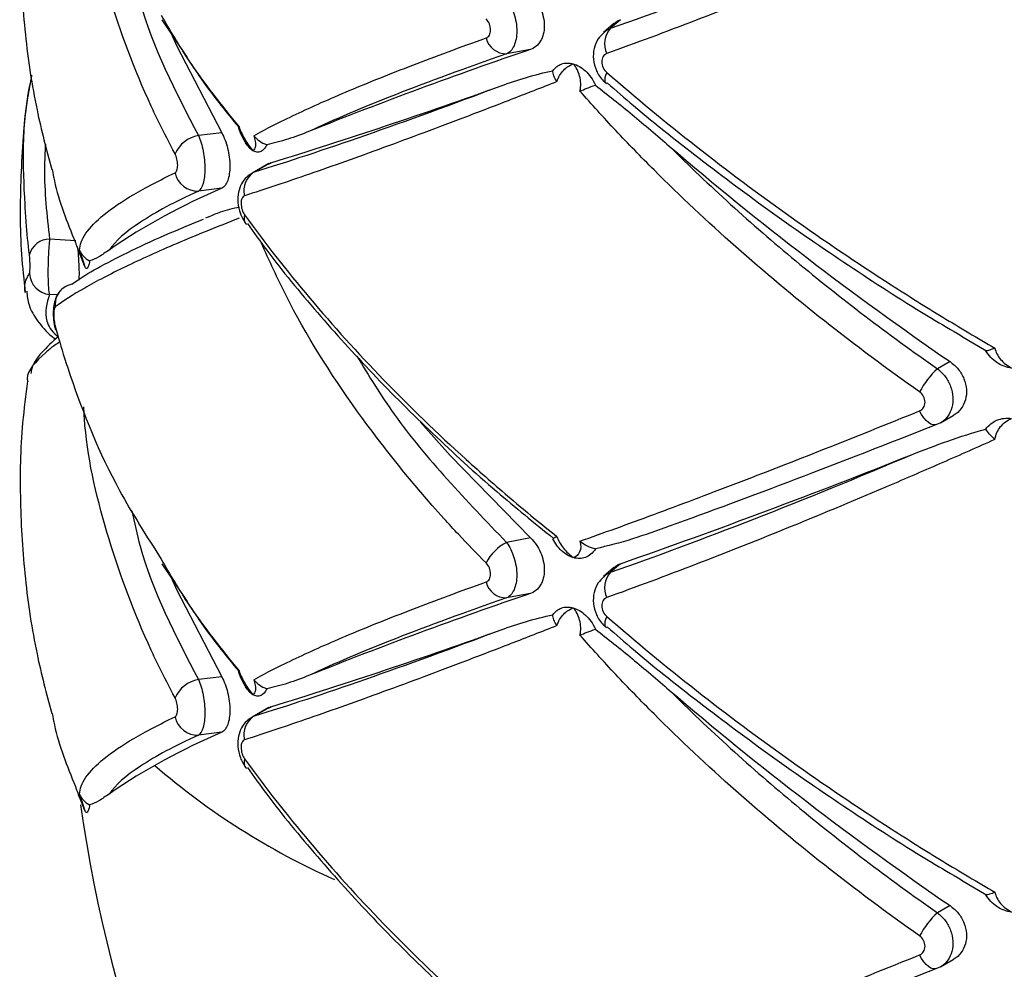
# Paper-space layout '_Dimétrica' of a CAD drawing. Header units: millimetres. Extents: x -479 to -79, y -521 to 177.
# Tile 3 of 20: x -347 to -302, y -359 to -316. Entities that reach past the tile are written whole.
import ezdxf

# ---------------------------------------------------------------- set-up
doc = ezdxf.new("R2010")
doc.units = ezdxf.units.MM

psp = doc.layouts.new('_Dimétrica')

# ---------------------------------------------------------------- linework, layer by layer
at = {"color": 7, "linetype": 'Continuous', "lineweight": 25}
for p, q in [((-340.328, -316.397), (-339.194, -318.104)), ((-319.965, -316.565), (-320.431, -316.976)), ((-319.672, -316.393), (-320.111, -316.781)), ((-323.714, -317.73), (-324.798, -317.933)), ((-320.324, -319.258), (-320.293, -319.278)), ((-337.628, -321.495), (-338.679, -321.618)), ((-335.505, -322.879), (-336.266, -323.306)), ((-335.417, -322.841), (-336.152, -323.253)), ((-335.5, -322.888), (-335.417, -322.841)), ((-336.262, -323.315), (-336.152, -323.253)), ((-337.628, -323.991), (-338.679, -324.113)), ((-338.209, -325.278), (-338.354, -325.336)), ((-346.484, -328.692), (-346.485, -328.65)), ((-303.211, -331.315), (-304.302, -330.667)), ((-304.818, -331.802), (-305.387, -332.121)), ((-305.257, -334.556), (-304.681, -334.233)), ((-305.258, -334.553), (-305.387, -334.617)), ((-323.714, -339.747), (-324.798, -339.95)), ((-340.328, -340.91), (-339.194, -342.617)), ((-319.965, -341.078), (-320.431, -341.489)), ((-319.672, -340.906), (-320.111, -341.294)), ((-323.714, -342.243), (-324.798, -342.446)), ((-320.324, -343.771), (-320.293, -343.791)), ((-337.628, -346.008), (-338.679, -346.131)), ((-335.505, -347.392), (-336.266, -347.819)), ((-335.417, -347.354), (-336.152, -347.766)), ((-335.5, -347.401), (-335.417, -347.354)), ((-336.262, -347.828), (-336.152, -347.766)), ((-337.628, -348.504), (-338.679, -348.626)), ((-303.211, -355.828), (-304.302, -355.18)), ((-304.818, -356.315), (-305.387, -356.634)), ((-305.257, -359.069), (-304.681, -358.746)), ((-305.258, -359.066), (-305.387, -359.13))]:
    psp.add_line(p, q, dxfattribs=at)
at = {"color": 8, "linetype": 'Continuous', "lineweight": 25}
for p, q in [((-344.207, -326.352), (-345.387, -326.277)), ((-345.03, -328.796), (-345.387, -328.773))]:
    psp.add_line(p, q, dxfattribs=at)
at = {"color": 7, "linetype": 'Continuous', "lineweight": 25, "flags": 128}
for points in [[(-339.914, -317.02), (-339.65, -317.588), (-337.628, -321.495)], [(-345.135, -330.195), (-345.135, -330.316), (-345.124, -330.371)], [(-305.387, -334.617), (-305.475, -334.649), (-305.574, -334.647), (-305.68, -334.613), (-305.791, -334.546), (-305.902, -334.45), (-306.008, -334.328), (-306.107, -334.183), (-306.195, -334.022)], [(-328.697, -334.518), (-327.338, -336.034), (-323.714, -339.747)], [(-339.914, -341.533), (-339.65, -342.101), (-337.628, -346.008)], [(-305.387, -359.13), (-305.475, -359.162), (-305.574, -359.16), (-305.68, -359.126), (-305.791, -359.059), (-305.902, -358.963), (-306.008, -358.841), (-306.107, -358.696), (-306.195, -358.535)]]:
    psp.add_lwpolyline(points, dxfattribs=at)
at = {"color": 8, "linetype": 'Continuous', "lineweight": 25, "flags": 128}
for points in [[(-320.282, -318.776), (-320.335, -318.903), (-320.367, -319.018), (-320.377, -319.116), (-320.365, -319.195), (-320.331, -319.251), (-320.324, -319.258)], [(-320.282, -343.289), (-320.335, -343.416), (-320.367, -343.531), (-320.377, -343.629), (-320.365, -343.708), (-320.331, -343.764), (-320.324, -343.771)]]:
    psp.add_lwpolyline(points, dxfattribs=at)
at = {"color": 7, "linetype": 'Continuous', "lineweight": 25}
for centre, radius, start, end in [((-319.4, -317.47), 0.99, 135.9035, 207.0188), ((-324.803, -316.988), 0.945, 194.0396, 270.2945), ((-258.03, -510.434), 203.591, 108.82192, 111.81132), ((-404.259, -99.764), 233.458, 287.15023, 289.83464), ((-338.439, -323.012), 1.415, 99.7463, 155.9851), ((-221.953, -210.831), 146.631, 229.35307, 235.58889), ((-338.735, -323.1), 1.015, 190.9363, 273.1931), ((-335.684, -324.078), 0.948, 119.5524, 195.3074), ((-326.467, -350.414), 28.683, 112.8979, 124.4447), ((-336.197, -325.342), 0.431, 158.5629, 221.101), ((-345.374, -327.231), 0.954, 90.8141, 164.6875), ((-345.287, -327.77), 1.008, 183.7561, 264.326), ((-344.19, -329.236), 0.946, 102.1169, 124.6362), ((-302.59, -335.122), 4.102, 132.9906, 151.5216), ((-424.006, -42.254), 316.353, 289.25684, 291.79359), ((-323.885, -341.782), 2.047, 116.4845, 153.6545), ((-319.4, -341.983), 0.99, 135.9035, 207.0188), ((-324.803, -341.501), 0.945, 194.0396, 270.2945), ((-258.03, -534.947), 203.591, 108.82192, 111.81132), ((-404.259, -124.277), 233.458, 287.15023, 289.83464), ((-338.439, -347.525), 1.415, 99.7463, 155.9851), ((-221.953, -235.344), 146.631, 229.35307, 235.58889), ((-338.735, -347.613), 1.015, 190.9363, 273.1931), ((-335.684, -348.591), 0.948, 119.5524, 195.3074), ((-326.467, -374.927), 28.683, 112.8979, 124.4447), ((-336.197, -349.855), 0.431, 158.5629, 221.101), ((-278.745, -342.451), 65.909, 188.13452, 237.52069), ((-302.59, -359.635), 4.102, 132.9906, 151.5216)]:
    psp.add_arc(centre, radius, start, end, dxfattribs=at)
at = {"color": 8, "linetype": 'Continuous', "lineweight": 25}
for centre, radius, start, end in [((-344.175, -329.248), 0.965, 124.9659, 185.3745), ((-319.271, -325.298), 32.663, 229.1169, 246.0061)]:
    psp.add_arc(centre, radius, start, end, dxfattribs=at)
at = {"color": 7, "linetype": 'Continuous', "lineweight": 25}
for points, knots in [([(-346.374, -308.167), (-346.458, -308.793), (-346.698, -310.585), (-346.742, -313.565), (-346.526, -317.048), (-346.053, -320.256), (-345.526, -322.257), (-345.291, -323.15)], [0, 0, 0, 0, 0.125176, 0.358457, 0.588766, 0.816479, 1, 1, 1, 1]), ([(-302.801, -310.795), (-303.587, -311.146), (-304.368, -311.492), (-305.924, -312.172), (-306.7, -312.508), (-309.003, -313.493), (-310.506, -314.12), (-313.436, -315.314), (-314.867, -315.882), (-317.642, -316.951), (-318.987, -317.453), (-320.282, -317.92)], [0, 0, 0, 0, 0.125, 0.125, 0.25, 0.25, 0.5, 0.5, 0.75, 0.75, 1, 1, 1, 1]), ([(-320.111, -316.781), (-318.051, -316.056), (-315.891, -315.252), (-311.374, -313.487), (-309.017, -312.526), (-306.556, -311.483)], [0, 0, 0, 0, 0.5, 0.5, 1, 1, 1, 1]), ([(-323.714, -315.234), (-323.624, -315.321), (-323.541, -315.42), (-323.391, -315.638), (-323.325, -315.759), (-323.216, -316.008), (-323.173, -316.141), (-323.115, -316.406), (-323.1, -316.54), (-323.1, -316.929), (-323.16, -317.167), (-323.378, -317.538), (-323.534, -317.668), (-323.714, -317.73)], [0, 0, 0, 0, 0.125, 0.125, 0.25, 0.25, 0.375, 0.375, 0.5, 0.5, 0.75, 0.75, 1, 1, 1, 1]), ([(-324.798, -315.437), (-324.729, -315.53), (-324.666, -315.634), (-324.554, -315.863), (-324.505, -315.987), (-324.425, -316.242), (-324.393, -316.377), (-324.352, -316.641), (-324.341, -316.774), (-324.341, -317.157), (-324.384, -317.39), (-324.544, -317.752), (-324.66, -317.878), (-324.798, -317.933)], [0, 0, 0, 0, 0.125, 0.125, 0.25, 0.25, 0.375, 0.375, 0.5, 0.5, 0.75, 0.75, 1, 1, 1, 1]), ([(-325.72, -317.217), (-325.659, -317.196), (-325.609, -317.151), (-325.538, -317.023), (-325.519, -316.942), (-325.519, -316.765), (-325.538, -316.671), (-325.609, -316.499), (-325.659, -316.421), (-325.72, -316.361)], [0, 0, 0, 0, 0.25, 0.25, 0.5, 0.5, 0.75, 0.75, 1, 1, 1, 1]), ([(-319.953, -316.578), (-319.922, -316.544), (-319.844, -316.457), (-319.737, -316.417), (-319.672, -316.393)], [0, 0, 0, 0, 0.38818, 1, 1, 1, 1]), ([(-320.423, -316.991), (-320.513, -317.076), (-320.718, -317.269), (-320.878, -317.696), (-320.911, -318.195), (-320.765, -318.707), (-320.546, -319.079), (-320.354, -319.217), (-320.314, -319.246)], [0, 0, 0, 0, 0.145207, 0.330184, 0.519865, 0.722693, 0.942482, 1, 1, 1, 1]), ([(-336.181, -321.622), (-335.909, -321.47), (-335.614, -321.313), (-334.982, -320.99), (-334.642, -320.824), (-333.564, -320.313), (-332.763, -319.957), (-331.008, -319.219), (-330.05, -318.835), (-327.991, -318.043), (-326.889, -317.635), (-325.72, -317.217)], [0, 0, 0, 0, 0.125, 0.125, 0.25, 0.25, 0.5, 0.5, 0.75, 0.75, 1, 1, 1, 1]), ([(-324.798, -317.933), (-326.658, -318.58), (-328.326, -319.193), (-331.287, -320.356), (-332.58, -320.904), (-333.675, -321.418)], [0, 0, 0, 0, 0.5, 0.5, 1, 1, 1, 1]), ([(-320.282, -317.92), (-320.349, -317.944), (-320.406, -317.991), (-320.484, -318.122), (-320.506, -318.204), (-320.505, -318.38), (-320.484, -318.474), (-320.405, -318.643), (-320.349, -318.718), (-320.282, -318.776)], [0, 0, 0, 0, 0.25, 0.25, 0.5, 0.5, 0.75, 0.75, 1, 1, 1, 1]), ([(-339.033, -318.347), (-338.898, -318.553), (-338.25, -319.545), (-337.466, -320.501), (-336.845, -321.258)], [0, 0, 0, 0, 0.2075137, 1, 1, 1, 1]), ([(-322.528, -319.184), (-322.468, -318.986), (-322.364, -318.813), (-322.106, -318.539), (-321.953, -318.441), (-321.792, -318.384)], [0, 0, 0, 0, 0.5, 0.5, 1, 1, 1, 1]), ([(-322.333, -318.393), (-322.249, -318.363), (-322.162, -318.347), (-321.981, -318.344), (-321.886, -318.357), (-321.792, -318.384)], [0, 0, 0, 0, 0.5, 0.5, 1, 1, 1, 1]), ([(-321.491, -319.611), (-321.441, -319.387), (-321.452, -319.151), (-321.562, -318.725), (-321.663, -318.534), (-321.792, -318.384)], [0, 0, 0, 0, 0.5, 0.5, 1, 1, 1, 1]), ([(-321.792, -318.384), (-321.698, -318.411), (-321.604, -318.452), (-321.42, -318.56), (-321.332, -318.627), (-321.247, -318.705)], [0, 0, 0, 0, 0.5, 0.5, 1, 1, 1, 1]), ([(-346.193, -318.892), (-346.257, -319.231), (-346.541, -320.736), (-346.702, -323.444), (-346.739, -326.384), (-346.545, -328.12), (-346.481, -328.692)], [0, 0, 0, 0, 0.105477, 0.467532, 0.824583, 1, 1, 1, 1]), ([(-325.045, -319.372), (-324.673, -319.239), (-324.295, -319.113), (-323.52, -318.882), (-323.124, -318.776), (-322.717, -318.692)], [0, 0, 0, 0, 0.5, 0.5, 1, 1, 1, 1]), ([(-321.247, -318.705), (-321.165, -318.782), (-321.084, -318.872), (-320.929, -319.088), (-320.858, -319.21), (-320.798, -319.347)], [0, 0, 0, 0, 0.5, 0.5, 1, 1, 1, 1]), ([(-320.282, -318.776), (-318.983, -319.904), (-317.632, -321.019), (-314.86, -323.194), (-313.436, -324.257), (-310.515, -326.333), (-309.017, -327.347), (-306.713, -328.829), (-305.934, -329.317), (-304.373, -330.27), (-303.589, -330.737), (-302.801, -331.194)], [0, 0, 0, 0, 0.25, 0.25, 0.5, 0.5, 0.75, 0.75, 0.875, 0.875, 1, 1, 1, 1]), ([(-346.294, -326.979), (-346.348, -326.493), (-346.432, -325.744), (-346.576, -323.231), (-346.648, -321.027), (-346.218, -319.107), (-346.184, -318.954)], [0, 0, 0, 0, 0.183508, 0.282478, 0.942999, 1, 1, 1, 1]), ([(-322.528, -319.184), (-323.231, -319.461), (-323.923, -319.732), (-325.284, -320.26), (-325.954, -320.517), (-327.915, -321.264), (-329.158, -321.728), (-331.516, -322.59), (-332.633, -322.988), (-334.721, -323.711), (-335.697, -324.038), (-336.598, -324.328)], [0, 0, 0, 0, 0.125, 0.125, 0.25, 0.25, 0.5, 0.5, 0.75, 0.75, 1, 1, 1, 1]), ([(-320.798, -319.347), (-320.241, -319.77), (-319.687, -320.218), (-318.578, -321.136), (-318.024, -321.607), (-317.468, -322.086)], [0, 0, 0, 0, 0.5, 0.5, 1, 1, 1, 1]), ([(-320.264, -319.241), (-319.872, -319.583), (-318.487, -320.79), (-315.934, -322.802), (-312.633, -325.26), (-309.197, -327.611), (-306.411, -329.412), (-304.747, -330.383), (-304.291, -330.649)], [0, 0, 0, 0, 0.083107, 0.293672, 0.503842, 0.713215, 0.92145, 1, 1, 1, 1]), ([(-336.152, -323.253), (-334.663, -322.792), (-332.993, -322.238), (-329.295, -320.946), (-327.267, -320.209), (-325.045, -319.372)], [0, 0, 0, 0, 0.5, 0.5, 1, 1, 1, 1]), ([(-306.195, -333.166), (-307.667, -332.127), (-309.102, -331.056), (-311.863, -328.875), (-313.193, -327.762), (-315.751, -325.495), (-316.98, -324.341), (-318.745, -322.576), (-319.318, -321.984), (-320.43, -320.799), (-320.968, -320.206), (-321.491, -319.611)], [0, 0, 0, 0, 0.25, 0.25, 0.5, 0.5, 0.75, 0.75, 0.875, 0.875, 1, 1, 1, 1]), ([(-337.628, -321.495), (-337.574, -321.591), (-337.524, -321.698), (-337.434, -321.932), (-337.395, -322.058), (-337.331, -322.317), (-337.306, -322.452), (-337.272, -322.719), (-337.263, -322.853), (-337.263, -323.236), (-337.298, -323.467), (-337.427, -323.821), (-337.519, -323.942), (-337.628, -323.991)], [0, 0, 0, 0, 0.125, 0.125, 0.25, 0.25, 0.375, 0.375, 0.5, 0.5, 0.75, 0.75, 1, 1, 1, 1]), ([(-336.847, -321.226), (-336.848, -321.226), (-336.88, -321.25), (-336.882, -321.265), (-336.883, -321.28)], [0, 0, 0, 0, 0.019371, 1, 1, 1, 1]), ([(-336.879, -321.278), (-336.817, -321.442), (-336.724, -321.686), (-336.575, -321.897), (-336.526, -321.965)], [0, 0, 0, 0, 0.674912, 1, 1, 1, 1]), ([(-336.847, -321.226), (-336.785, -321.412), (-336.69, -321.611), (-336.472, -321.981), (-336.349, -322.153), (-336.225, -322.296)], [0, 0, 0, 0, 0.5, 0.5, 1, 1, 1, 1]), ([(-333.675, -321.418), (-334.003, -321.551), (-334.328, -321.672), (-334.97, -321.88), (-335.288, -321.968), (-335.604, -322.026)], [0, 0, 0, 0, 0.5, 0.5, 1, 1, 1, 1]), ([(-338.679, -321.618), (-338.635, -321.716), (-338.595, -321.824), (-338.523, -322.06), (-338.492, -322.187), (-338.441, -322.448), (-338.421, -322.584), (-338.395, -322.851), (-338.388, -322.984), (-338.388, -323.367), (-338.415, -323.597), (-338.517, -323.948), (-338.591, -324.067), (-338.679, -324.113)], [0, 0, 0, 0, 0.125, 0.125, 0.25, 0.25, 0.375, 0.375, 0.5, 0.5, 0.75, 0.75, 1, 1, 1, 1]), ([(-336.225, -322.296), (-336.284, -322.26), (-336.344, -322.21), (-336.46, -322.085), (-336.515, -322.01), (-336.567, -321.923)], [0, 0, 0, 0, 0.5, 0.5, 1, 1, 1, 1]), ([(-336.181, -321.622), (-336.127, -321.803), (-336.106, -321.957), (-336.124, -322.188), (-336.163, -322.263), (-336.225, -322.296)], [0, 0, 0, 0, 0.5, 0.5, 1, 1, 1, 1]), ([(-339.732, -323.293), (-339.696, -323.276), (-339.666, -323.234), (-339.625, -323.112), (-339.614, -323.033), (-339.614, -322.858), (-339.625, -322.763), (-339.666, -322.586), (-339.696, -322.503), (-339.732, -322.436)], [0, 0, 0, 0, 0.25, 0.25, 0.5, 0.5, 0.75, 0.75, 1, 1, 1, 1]), ([(-335.876, -322.334), (-335.931, -322.357), (-335.987, -322.365), (-336.104, -322.353), (-336.165, -322.331), (-336.225, -322.296)], [0, 0, 0, 0, 0.5, 0.5, 1, 1, 1, 1]), ([(-335.604, -322.026), (-335.638, -322.104), (-335.679, -322.168), (-335.77, -322.272), (-335.821, -322.31), (-335.876, -322.334)], [0, 0, 0, 0, 0.5, 0.5, 1, 1, 1, 1]), ([(-317.468, -322.086), (-315.685, -323.866), (-313.785, -325.591), (-309.757, -328.936), (-307.63, -330.556), (-305.387, -332.121)], [0, 0, 0, 0, 0.5, 0.5, 1, 1, 1, 1]), ([(-345.27, -323.144), (-345.238, -323.316), (-345.037, -324.417), (-344.596, -325.51), (-344.224, -326.431)], [0, 0, 0, 0, 0.15581, 1, 1, 1, 1]), ([(-344.037, -326.783), (-344.028, -326.543), (-343.932, -326.287), (-343.561, -325.749), (-343.286, -325.467), (-342.565, -324.882), (-342.117, -324.578), (-341.05, -323.95), (-340.432, -323.625), (-339.732, -323.293)], [0, 0, 0, 0, 0.25, 0.25, 0.5, 0.5, 0.75, 0.75, 1, 1, 1, 1]), ([(-336.258, -323.321), (-336.345, -323.371), (-336.545, -323.485), (-336.756, -323.79), (-336.896, -324.179), (-336.92, -324.642), (-336.82, -325.148), (-336.641, -325.435), (-336.552, -325.578)], [0, 0, 0, 0, 0.1164585, 0.2683738, 0.4252683, 0.6035703, 0.8031652, 1, 1, 1, 1]), ([(-338.679, -324.113), (-339.749, -324.604), (-340.615, -325.07), (-341.953, -325.952), (-342.424, -326.368), (-342.691, -326.76)], [0, 0, 0, 0, 0.5, 0.5, 1, 1, 1, 1]), ([(-336.598, -324.328), (-336.644, -324.343), (-336.685, -324.38), (-336.743, -324.5), (-336.759, -324.581), (-336.759, -324.762), (-336.742, -324.861), (-336.685, -325.039), (-336.644, -325.12), (-336.598, -325.184)], [0, 0, 0, 0, 0.25, 0.25, 0.5, 0.5, 0.75, 0.75, 1, 1, 1, 1]), ([(-338.21, -325.275), (-338.037, -325.198), (-337.604, -325.006), (-337.118, -324.892), (-336.826, -324.824)], [0, 0, 0, 0, 0.400223, 1, 1, 1, 1]), ([(-336.847, -325.341), (-337.348, -325.535), (-337.831, -325.727), (-338.763, -326.106), (-339.212, -326.293), (-340.498, -326.842), (-341.275, -327.194), (-342.663, -327.863), (-343.276, -328.183), (-344.333, -328.787), (-344.777, -329.072), (-345.135, -329.339)], [0, 0, 0, 0, 0.125, 0.125, 0.25, 0.25, 0.5, 0.5, 0.75, 0.75, 1, 1, 1, 1]), ([(-344.388, -328.311), (-343.819, -327.905), (-343.039, -327.458), (-341.065, -326.48), (-339.871, -325.95), (-338.458, -325.377)], [0, 0, 0, 0, 0.5, 0.5, 1, 1, 1, 1]), ([(-336.598, -325.184), (-335.694, -326.44), (-334.712, -327.697), (-332.623, -330.178), (-331.514, -331.404), (-329.166, -333.829), (-327.927, -335.026), (-325.967, -336.801), (-325.295, -337.391), (-323.928, -338.552), (-323.234, -339.124), (-322.528, -339.687)], [0, 0, 0, 0, 0.25, 0.25, 0.5, 0.5, 0.75, 0.75, 0.875, 0.875, 1, 1, 1, 1]), ([(-336.471, -325.583), (-336.186, -325.984), (-335.229, -327.327), (-333.349, -329.592), (-330.86, -332.355), (-328.154, -335.047), (-325.444, -337.526), (-323.554, -339.06), (-322.695, -339.758)], [0, 0, 0, 0, 0.081862, 0.274236, 0.465541, 0.655375, 0.843442, 1, 1, 1, 1]), ([(-345.387, -326.277), (-345.398, -326.378), (-345.407, -326.488), (-345.425, -326.729), (-345.432, -326.858), (-345.445, -327.121), (-345.449, -327.259), (-345.456, -327.527), (-345.458, -327.662), (-345.458, -328.044), (-345.451, -328.273), (-345.426, -328.619), (-345.408, -328.732), (-345.387, -328.773)], [0, 0, 0, 0, 0.125, 0.125, 0.25, 0.25, 0.375, 0.375, 0.5, 0.5, 0.75, 0.75, 1, 1, 1, 1]), ([(-344.224, -326.431), (-344.156, -326.622), (-344.082, -326.822), (-343.936, -327.197), (-343.865, -327.371), (-343.802, -327.519)], [0, 0, 0, 0, 0.5, 0.5, 1, 1, 1, 1]), ([(-344.123, -326.707), (-344.12, -326.733), (-344.099, -326.9), (-344.073, -327.284), (-344.055, -327.758), (-344.062, -328.016), (-344.065, -328.125)], [0, 0, 0, 0, 0.06363, 0.414017, 0.751438, 1, 1, 1, 1]), ([(-344.037, -326.783), (-343.967, -326.987), (-343.909, -327.161), (-343.828, -327.412), (-343.806, -327.49), (-343.802, -327.519)], [0, 0, 0, 0, 0.5, 0.5, 1, 1, 1, 1]), ([(-344.037, -326.783), (-343.998, -326.878), (-343.94, -326.971), (-343.785, -327.137), (-343.691, -327.209), (-343.581, -327.264)], [0, 0, 0, 0, 0.5, 0.5, 1, 1, 1, 1]), ([(-342.691, -326.76), (-342.857, -326.881), (-343.015, -326.989), (-343.312, -327.164), (-343.451, -327.232), (-343.581, -327.264)], [0, 0, 0, 0, 0.5, 0.5, 1, 1, 1, 1]), ([(-346.294, -327.836), (-346.285, -327.823), (-346.278, -327.785), (-346.268, -327.667), (-346.265, -327.588), (-346.265, -327.412), (-346.268, -327.314), (-346.278, -327.133), (-346.285, -327.048), (-346.294, -326.979)], [0, 0, 0, 0, 0.25, 0.25, 0.5, 0.5, 0.75, 0.75, 1, 1, 1, 1]), ([(-343.581, -327.264), (-343.595, -327.358), (-343.611, -327.431), (-343.647, -327.537), (-343.665, -327.57), (-343.683, -327.588)], [0, 0, 0, 0, 0.5, 0.5, 1, 1, 1, 1]), ([(-343.683, -327.588), (-343.702, -327.606), (-343.722, -327.61), (-343.762, -327.586), (-343.782, -327.559), (-343.802, -327.519)], [0, 0, 0, 0, 0.5, 0.5, 1, 1, 1, 1]), ([(-346.417, -328.624), (-346.395, -328.836), (-346.343, -329.325), (-345.915, -330.006), (-345.517, -330.496), (-345.166, -330.752), (-345.112, -330.792)], [0, 0, 0, 0, 0.2461373, 0.5675916, 0.9330879, 1, 1, 1, 1]), ([(-344.866, -328.586), (-344.901, -328.618), (-344.998, -328.709), (-345.1, -328.901), (-345.184, -329.152), (-345.223, -329.447), (-345.218, -329.825), (-345.183, -330.155), (-345.132, -330.321), (-345.117, -330.369)], [0, 0, 0, 0, 0.072855, 0.20409, 0.334113, 0.505879, 0.706946, 0.914237, 1, 1, 1, 1]), ([(-345.135, -329.339), (-345.154, -329.352), (-345.169, -329.391), (-345.191, -329.509), (-345.197, -329.588), (-345.197, -329.764), (-345.191, -329.862), (-345.169, -330.042), (-345.154, -330.127), (-345.135, -330.195)], [0, 0, 0, 0, 0.25, 0.25, 0.5, 0.5, 0.75, 0.75, 1, 1, 1, 1]), ([(-345.135, -330.195), (-344.999, -330.677), (-344.789, -331.419), (-343.965, -333.895), (-342.74, -336.961), (-341.011, -339.674), (-340.355, -340.702)], [0, 0, 0, 0, 0.136308, 0.209822, 0.70045, 1, 1, 1, 1]), ([(-344.994, -330.677), (-345.259, -330.915), (-345.748, -331.354), (-346.146, -331.902), (-346.217, -332.257), (-346.232, -332.332)], [0, 0, 0, 0, 0.48275, 0.890722, 1, 1, 1, 1]), ([(-344.925, -330.911), (-345.009, -330.966), (-345.262, -331.131), (-345.919, -331.702), (-346.456, -332.271), (-346.381, -332.658), (-346.371, -332.709)], [0, 0, 0, 0, 0.081715, 0.245109, 0.900356, 1, 1, 1, 1]), ([(-302.706, -331.846), (-302.808, -331.777), (-302.902, -331.698), (-303.071, -331.52), (-303.147, -331.421), (-303.211, -331.315)], [0, 0, 0, 0, 0.5, 0.5, 1, 1, 1, 1]), ([(-302.801, -331.194), (-302.769, -331.369), (-302.676, -331.544), (-302.41, -331.856), (-302.237, -331.992), (-302.047, -332.096)], [0, 0, 0, 0, 0.5, 0.5, 1, 1, 1, 1]), ([(-304.818, -331.802), (-304.687, -331.91), (-304.426, -332.124), (-304.17, -332.575), (-304.057, -333.059), (-304.104, -333.533), (-304.306, -333.935), (-304.528, -334.155), (-304.671, -334.225), (-304.682, -334.23)], [0, 0, 0, 0, 0.165499, 0.331041, 0.495498, 0.65868, 0.82158, 0.985357, 1, 1, 1, 1]), ([(-302.047, -332.096), (-302.161, -332.082), (-302.276, -332.053), (-302.498, -331.969), (-302.605, -331.914), (-302.706, -331.846)], [0, 0, 0, 0, 0.5, 0.5, 1, 1, 1, 1]), ([(-346.374, -332.68), (-346.458, -333.306), (-346.698, -335.098), (-346.742, -338.078), (-346.526, -341.561), (-346.053, -344.769), (-345.526, -346.77), (-345.291, -347.663)], [0, 0, 0, 0, 0.125176, 0.358457, 0.588766, 0.816479, 1, 1, 1, 1]), ([(-306.195, -334.022), (-306.12, -333.992), (-306.058, -333.939), (-305.972, -333.802), (-305.949, -333.718), (-305.949, -333.544), (-305.972, -333.453), (-306.058, -333.291), (-306.12, -333.219), (-306.195, -333.166)], [0, 0, 0, 0, 0.25, 0.25, 0.5, 0.5, 0.75, 0.75, 1, 1, 1, 1]), ([(-321.491, -339.891), (-320.449, -339.523), (-319.339, -339.121), (-316.99, -338.253), (-315.758, -337.788), (-313.195, -336.805), (-311.86, -336.285), (-309.093, -335.191), (-307.664, -334.618), (-306.195, -334.022)], [0, 0, 0, 0, 0.25, 0.25, 0.5, 0.5, 0.75, 0.75, 1, 1, 1, 1]), ([(-302.801, -335.308), (-302.769, -335.094), (-302.676, -334.895), (-302.41, -334.568), (-302.237, -334.441), (-302.047, -334.359)], [0, 0, 0, 0, 0.5, 0.5, 1, 1, 1, 1]), ([(-302.706, -334.441), (-302.605, -334.4), (-302.498, -334.372), (-302.277, -334.344), (-302.161, -334.345), (-302.047, -334.359)], [0, 0, 0, 0, 0.5, 0.5, 1, 1, 1, 1]), ([(-305.387, -334.617), (-307.63, -335.51), (-309.757, -336.338), (-313.785, -337.871), (-315.685, -338.576), (-317.468, -339.216)], [0, 0, 0, 0, 0.5, 0.5, 1, 1, 1, 1]), ([(-306.556, -335.996), (-306.017, -335.781), (-305.47, -335.574), (-304.357, -335.183), (-303.791, -334.999), (-303.211, -334.839)], [0, 0, 0, 0, 0.5, 0.5, 1, 1, 1, 1]), ([(-303.211, -334.839), (-303.147, -334.75), (-303.073, -334.672), (-302.904, -334.539), (-302.808, -334.483), (-302.706, -334.441)], [0, 0, 0, 0, 0.5, 0.5, 1, 1, 1, 1]), ([(-302.801, -335.308), (-303.587, -335.659), (-304.368, -336.005), (-305.924, -336.685), (-306.7, -337.021), (-309.003, -338.006), (-310.506, -338.633), (-313.436, -339.827), (-314.867, -340.395), (-317.642, -341.464), (-318.987, -341.966), (-320.282, -342.433)], [0, 0, 0, 0, 0.125, 0.125, 0.25, 0.25, 0.5, 0.5, 0.75, 0.75, 1, 1, 1, 1]), ([(-320.111, -341.294), (-318.051, -340.569), (-315.891, -339.765), (-311.374, -338), (-309.017, -337.039), (-306.556, -335.996)], [0, 0, 0, 0, 0.5, 0.5, 1, 1, 1, 1]), ([(-317.468, -339.216), (-318.024, -339.425), (-318.578, -339.619), (-319.687, -339.964), (-320.241, -340.116), (-320.798, -340.232)], [0, 0, 0, 0, 0.5, 0.5, 1, 1, 1, 1]), ([(-323.714, -339.747), (-323.624, -339.834), (-323.541, -339.933), (-323.391, -340.151), (-323.325, -340.272), (-323.216, -340.521), (-323.173, -340.654), (-323.115, -340.919), (-323.1, -341.053), (-323.1, -341.442), (-323.16, -341.68), (-323.378, -342.051), (-323.534, -342.181), (-323.714, -342.243)], [0, 0, 0, 0, 0.125, 0.125, 0.25, 0.25, 0.375, 0.375, 0.5, 0.5, 0.75, 0.75, 1, 1, 1, 1]), ([(-322.528, -339.687), (-322.468, -339.863), (-322.364, -340.041), (-322.107, -340.367), (-321.953, -340.514), (-321.792, -340.634)], [0, 0, 0, 0, 0.5, 0.5, 1, 1, 1, 1]), ([(-324.798, -339.95), (-324.729, -340.043), (-324.666, -340.147), (-324.554, -340.376), (-324.505, -340.5), (-324.425, -340.755), (-324.393, -340.89), (-324.352, -341.154), (-324.341, -341.287), (-324.341, -341.67), (-324.384, -341.903), (-324.544, -342.265), (-324.66, -342.391), (-324.798, -342.446)], [0, 0, 0, 0, 0.125, 0.125, 0.25, 0.25, 0.375, 0.375, 0.5, 0.5, 0.75, 0.75, 1, 1, 1, 1]), ([(-321.491, -339.891), (-321.441, -340.08), (-321.452, -340.248), (-321.562, -340.503), (-321.663, -340.59), (-321.792, -340.634)], [0, 0, 0, 0, 0.5, 0.5, 1, 1, 1, 1]), ([(-321.491, -339.891), (-321.392, -339.969), (-321.282, -340.041), (-321.046, -340.16), (-320.924, -340.205), (-320.798, -340.232)], [0, 0, 0, 0, 0.5, 0.5, 1, 1, 1, 1]), ([(-321.792, -340.634), (-321.886, -340.607), (-321.98, -340.566), (-322.162, -340.457), (-322.25, -340.39), (-322.333, -340.311)], [0, 0, 0, 0, 0.5, 0.5, 1, 1, 1, 1]), ([(-321.247, -340.623), (-321.332, -340.654), (-321.42, -340.67), (-321.603, -340.674), (-321.698, -340.661), (-321.792, -340.634)], [0, 0, 0, 0, 0.5, 0.5, 1, 1, 1, 1]), ([(-320.798, -340.232), (-320.858, -340.336), (-320.929, -340.418), (-321.084, -340.548), (-321.165, -340.593), (-321.247, -340.623)], [0, 0, 0, 0, 0.5, 0.5, 1, 1, 1, 1]), ([(-325.72, -341.73), (-325.659, -341.709), (-325.609, -341.664), (-325.538, -341.536), (-325.519, -341.455), (-325.519, -341.278), (-325.538, -341.184), (-325.609, -341.012), (-325.659, -340.934), (-325.72, -340.874)], [0, 0, 0, 0, 0.25, 0.25, 0.5, 0.5, 0.75, 0.75, 1, 1, 1, 1]), ([(-319.953, -341.091), (-319.922, -341.057), (-319.844, -340.97), (-319.737, -340.93), (-319.672, -340.906)], [0, 0, 0, 0, 0.38818, 1, 1, 1, 1]), ([(-320.423, -341.504), (-320.513, -341.589), (-320.718, -341.782), (-320.878, -342.209), (-320.911, -342.708), (-320.765, -343.22), (-320.546, -343.593), (-320.354, -343.73), (-320.314, -343.759)], [0, 0, 0, 0, 0.145207, 0.330184, 0.519865, 0.722693, 0.942482, 1, 1, 1, 1]), ([(-336.181, -346.135), (-335.909, -345.983), (-335.614, -345.826), (-334.982, -345.503), (-334.642, -345.337), (-333.564, -344.826), (-332.763, -344.47), (-331.008, -343.732), (-330.05, -343.348), (-327.991, -342.556), (-326.889, -342.148), (-325.72, -341.73)], [0, 0, 0, 0, 0.125, 0.125, 0.25, 0.25, 0.5, 0.5, 0.75, 0.75, 1, 1, 1, 1]), ([(-339.033, -342.86), (-338.898, -343.066), (-338.25, -344.058), (-337.466, -345.014), (-336.845, -345.771)], [0, 0, 0, 0, 0.207514, 1, 1, 1, 1]), ([(-324.798, -342.446), (-326.658, -343.093), (-328.326, -343.707), (-331.287, -344.869), (-332.58, -345.417), (-333.675, -345.931)], [0, 0, 0, 0, 0.5, 0.5, 1, 1, 1, 1]), ([(-322.333, -342.906), (-322.249, -342.876), (-322.162, -342.86), (-321.981, -342.857), (-321.886, -342.87), (-321.792, -342.897)], [0, 0, 0, 0, 0.5, 0.5, 1, 1, 1, 1]), ([(-320.282, -342.433), (-320.349, -342.457), (-320.406, -342.504), (-320.484, -342.635), (-320.506, -342.717), (-320.505, -342.893), (-320.484, -342.987), (-320.405, -343.156), (-320.349, -343.231), (-320.282, -343.289)], [0, 0, 0, 0, 0.25, 0.25, 0.5, 0.5, 0.75, 0.75, 1, 1, 1, 1]), ([(-325.045, -343.885), (-324.673, -343.752), (-324.295, -343.626), (-323.52, -343.395), (-323.124, -343.289), (-322.717, -343.205)], [0, 0, 0, 0, 0.5, 0.5, 1, 1, 1, 1]), ([(-322.528, -343.697), (-322.468, -343.499), (-322.364, -343.326), (-322.106, -343.052), (-321.953, -342.954), (-321.792, -342.897)], [0, 0, 0, 0, 0.5, 0.5, 1, 1, 1, 1]), ([(-321.491, -344.124), (-321.441, -343.9), (-321.452, -343.664), (-321.562, -343.238), (-321.663, -343.047), (-321.792, -342.897)], [0, 0, 0, 0, 0.5, 0.5, 1, 1, 1, 1]), ([(-321.792, -342.897), (-321.698, -342.924), (-321.604, -342.965), (-321.42, -343.073), (-321.332, -343.14), (-321.247, -343.218)], [0, 0, 0, 0, 0.5, 0.5, 1, 1, 1, 1]), ([(-321.247, -343.218), (-321.165, -343.295), (-321.084, -343.385), (-320.929, -343.601), (-320.858, -343.723), (-320.798, -343.86)], [0, 0, 0, 0, 0.5, 0.5, 1, 1, 1, 1]), ([(-320.282, -343.289), (-318.983, -344.417), (-317.632, -345.532), (-314.86, -347.707), (-313.436, -348.77), (-310.515, -350.846), (-309.017, -351.86), (-306.713, -353.342), (-305.934, -353.83), (-304.373, -354.783), (-303.589, -355.25), (-302.801, -355.707)], [0, 0, 0, 0, 0.25, 0.25, 0.5, 0.5, 0.75, 0.75, 0.875, 0.875, 1, 1, 1, 1]), ([(-322.528, -343.697), (-323.231, -343.974), (-323.923, -344.245), (-325.284, -344.773), (-325.954, -345.03), (-327.915, -345.777), (-329.158, -346.241), (-331.516, -347.103), (-332.633, -347.501), (-334.721, -348.224), (-335.697, -348.551), (-336.598, -348.841)], [0, 0, 0, 0, 0.125, 0.125, 0.25, 0.25, 0.5, 0.5, 0.75, 0.75, 1, 1, 1, 1]), ([(-336.152, -347.766), (-334.663, -347.305), (-332.993, -346.751), (-329.295, -345.459), (-327.267, -344.722), (-325.045, -343.885)], [0, 0, 0, 0, 0.5, 0.5, 1, 1, 1, 1]), ([(-306.195, -357.679), (-307.667, -356.64), (-309.102, -355.569), (-311.863, -353.388), (-313.193, -352.275), (-315.751, -350.009), (-316.98, -348.854), (-318.745, -347.089), (-319.318, -346.497), (-320.43, -345.312), (-320.968, -344.719), (-321.491, -344.124)], [0, 0, 0, 0, 0.25, 0.25, 0.5, 0.5, 0.75, 0.75, 0.875, 0.875, 1, 1, 1, 1]), ([(-320.798, -343.86), (-320.241, -344.283), (-319.687, -344.731), (-318.578, -345.649), (-318.024, -346.12), (-317.468, -346.599)], [0, 0, 0, 0, 0.5, 0.5, 1, 1, 1, 1]), ([(-320.264, -343.754), (-319.872, -344.096), (-318.487, -345.303), (-315.934, -347.315), (-312.633, -349.773), (-309.197, -352.124), (-306.411, -353.925), (-304.747, -354.896), (-304.291, -355.162)], [0, 0, 0, 0, 0.0831067, 0.2936719, 0.5038422, 0.713215, 0.9214496, 1, 1, 1, 1]), ([(-336.847, -345.739), (-336.848, -345.739), (-336.88, -345.763), (-336.882, -345.778), (-336.883, -345.793)], [0, 0, 0, 0, 0.019371, 1, 1, 1, 1]), ([(-336.879, -345.791), (-336.817, -345.955), (-336.724, -346.199), (-336.575, -346.41), (-336.526, -346.478)], [0, 0, 0, 0, 0.674912, 1, 1, 1, 1]), ([(-336.847, -345.739), (-336.785, -345.925), (-336.69, -346.124), (-336.472, -346.494), (-336.349, -346.666), (-336.225, -346.809)], [0, 0, 0, 0, 0.5, 0.5, 1, 1, 1, 1]), ([(-333.675, -345.931), (-334.003, -346.064), (-334.328, -346.185), (-334.97, -346.393), (-335.288, -346.481), (-335.604, -346.539)], [0, 0, 0, 0, 0.5, 0.5, 1, 1, 1, 1]), ([(-338.679, -346.131), (-338.635, -346.229), (-338.595, -346.337), (-338.523, -346.573), (-338.492, -346.7), (-338.441, -346.961), (-338.421, -347.097), (-338.395, -347.364), (-338.388, -347.497), (-338.388, -347.88), (-338.415, -348.11), (-338.517, -348.461), (-338.591, -348.58), (-338.679, -348.626)], [0, 0, 0, 0, 0.125, 0.125, 0.25, 0.25, 0.375, 0.375, 0.5, 0.5, 0.75, 0.75, 1, 1, 1, 1]), ([(-337.628, -346.008), (-337.574, -346.104), (-337.524, -346.211), (-337.434, -346.445), (-337.395, -346.571), (-337.331, -346.83), (-337.306, -346.965), (-337.272, -347.232), (-337.263, -347.366), (-337.263, -347.749), (-337.298, -347.98), (-337.427, -348.334), (-337.519, -348.455), (-337.628, -348.504)], [0, 0, 0, 0, 0.125, 0.125, 0.25, 0.25, 0.375, 0.375, 0.5, 0.5, 0.75, 0.75, 1, 1, 1, 1]), ([(-336.181, -346.135), (-336.127, -346.316), (-336.106, -346.47), (-336.124, -346.701), (-336.163, -346.776), (-336.225, -346.809)], [0, 0, 0, 0, 0.5, 0.5, 1, 1, 1, 1]), ([(-336.225, -346.809), (-336.284, -346.773), (-336.344, -346.723), (-336.46, -346.598), (-336.515, -346.523), (-336.567, -346.436)], [0, 0, 0, 0, 0.5, 0.5, 1, 1, 1, 1]), ([(-335.876, -346.847), (-335.931, -346.87), (-335.987, -346.878), (-336.104, -346.866), (-336.165, -346.844), (-336.225, -346.809)], [0, 0, 0, 0, 0.5, 0.5, 1, 1, 1, 1]), ([(-335.604, -346.539), (-335.638, -346.617), (-335.679, -346.681), (-335.77, -346.785), (-335.821, -346.823), (-335.876, -346.847)], [0, 0, 0, 0, 0.5, 0.5, 1, 1, 1, 1]), ([(-317.468, -346.599), (-315.685, -348.379), (-313.785, -350.104), (-309.757, -353.449), (-307.63, -355.069), (-305.387, -356.634)], [0, 0, 0, 0, 0.5, 0.5, 1, 1, 1, 1]), ([(-339.732, -347.806), (-339.696, -347.789), (-339.666, -347.747), (-339.625, -347.625), (-339.614, -347.546), (-339.614, -347.371), (-339.625, -347.276), (-339.666, -347.099), (-339.696, -347.016), (-339.732, -346.949)], [0, 0, 0, 0, 0.25, 0.25, 0.5, 0.5, 0.75, 0.75, 1, 1, 1, 1]), ([(-345.27, -347.658), (-345.238, -347.829), (-345.037, -348.93), (-344.596, -350.023), (-344.224, -350.944)], [0, 0, 0, 0, 0.15581, 1, 1, 1, 1]), ([(-344.037, -351.296), (-344.028, -351.056), (-343.932, -350.8), (-343.561, -350.262), (-343.286, -349.98), (-342.565, -349.395), (-342.117, -349.091), (-341.05, -348.463), (-340.432, -348.138), (-339.732, -347.806)], [0, 0, 0, 0, 0.25, 0.25, 0.5, 0.5, 0.75, 0.75, 1, 1, 1, 1]), ([(-336.258, -347.834), (-336.345, -347.884), (-336.545, -347.998), (-336.756, -348.303), (-336.896, -348.692), (-336.92, -349.155), (-336.82, -349.662), (-336.641, -349.948), (-336.552, -350.091)], [0, 0, 0, 0, 0.116459, 0.268374, 0.425268, 0.60357, 0.803165, 1, 1, 1, 1]), ([(-338.679, -348.626), (-339.749, -349.117), (-340.615, -349.583), (-341.953, -350.465), (-342.424, -350.881), (-342.691, -351.273)], [0, 0, 0, 0, 0.5, 0.5, 1, 1, 1, 1]), ([(-336.598, -348.841), (-336.644, -348.856), (-336.685, -348.893), (-336.743, -349.013), (-336.759, -349.094), (-336.759, -349.275), (-336.742, -349.374), (-336.685, -349.552), (-336.644, -349.633), (-336.598, -349.697)], [0, 0, 0, 0, 0.25, 0.25, 0.5, 0.5, 0.75, 0.75, 1, 1, 1, 1]), ([(-336.598, -349.697), (-335.694, -350.953), (-334.712, -352.21), (-332.623, -354.691), (-331.514, -355.918), (-329.166, -358.342), (-327.927, -359.54), (-325.967, -361.314), (-325.295, -361.904), (-323.928, -363.065), (-323.234, -363.637), (-322.528, -364.2)], [0, 0, 0, 0, 0.25, 0.25, 0.5, 0.5, 0.75, 0.75, 0.875, 0.875, 1, 1, 1, 1]), ([(-336.471, -350.097), (-336.186, -350.497), (-335.229, -351.84), (-333.349, -354.105), (-330.86, -356.868), (-328.154, -359.56), (-325.444, -362.039), (-323.554, -363.573), (-322.695, -364.271)], [0, 0, 0, 0, 0.081862, 0.274236, 0.465541, 0.655375, 0.843442, 1, 1, 1, 1]), ([(-344.224, -350.944), (-344.156, -351.135), (-344.082, -351.335), (-343.936, -351.71), (-343.865, -351.884), (-343.802, -352.032)], [0, 0, 0, 0, 0.5, 0.5, 1, 1, 1, 1]), ([(-342.691, -351.273), (-342.857, -351.394), (-343.015, -351.502), (-343.312, -351.677), (-343.451, -351.745), (-343.581, -351.777)], [0, 0, 0, 0, 0.5, 0.5, 1, 1, 1, 1]), ([(-344.037, -351.296), (-343.967, -351.5), (-343.909, -351.674), (-343.828, -351.925), (-343.806, -352.003), (-343.802, -352.032)], [0, 0, 0, 0, 0.5, 0.5, 1, 1, 1, 1]), ([(-344.037, -351.296), (-343.998, -351.391), (-343.94, -351.484), (-343.785, -351.65), (-343.691, -351.722), (-343.581, -351.777)], [0, 0, 0, 0, 0.5, 0.5, 1, 1, 1, 1]), ([(-343.683, -352.101), (-343.702, -352.119), (-343.722, -352.123), (-343.762, -352.099), (-343.782, -352.072), (-343.802, -352.032)], [0, 0, 0, 0, 0.5, 0.5, 1, 1, 1, 1]), ([(-343.581, -351.777), (-343.595, -351.871), (-343.611, -351.944), (-343.647, -352.05), (-343.665, -352.083), (-343.683, -352.101)], [0, 0, 0, 0, 0.5, 0.5, 1, 1, 1, 1]), ([(-302.801, -355.707), (-302.769, -355.882), (-302.676, -356.057), (-302.41, -356.369), (-302.237, -356.505), (-302.047, -356.609)], [0, 0, 0, 0, 0.5, 0.5, 1, 1, 1, 1]), ([(-302.706, -356.359), (-302.808, -356.29), (-302.902, -356.211), (-303.071, -356.034), (-303.147, -355.934), (-303.211, -355.828)], [0, 0, 0, 0, 0.5, 0.5, 1, 1, 1, 1]), ([(-304.818, -356.315), (-304.687, -356.423), (-304.426, -356.637), (-304.17, -357.088), (-304.057, -357.572), (-304.104, -358.046), (-304.306, -358.448), (-304.528, -358.668), (-304.671, -358.738), (-304.682, -358.743)], [0, 0, 0, 0, 0.165499, 0.331041, 0.495498, 0.65868, 0.82158, 0.985357, 1, 1, 1, 1]), ([(-302.047, -356.609), (-302.161, -356.595), (-302.276, -356.566), (-302.498, -356.482), (-302.605, -356.427), (-302.706, -356.359)], [0, 0, 0, 0, 0.5, 0.5, 1, 1, 1, 1]), ([(-306.195, -358.535), (-306.12, -358.505), (-306.058, -358.452), (-305.972, -358.315), (-305.949, -358.231), (-305.949, -358.057), (-305.972, -357.966), (-306.058, -357.804), (-306.12, -357.732), (-306.195, -357.679)], [0, 0, 0, 0, 0.25, 0.25, 0.5, 0.5, 0.75, 0.75, 1, 1, 1, 1]), ([(-321.491, -364.404), (-320.449, -364.036), (-319.339, -363.634), (-316.99, -362.766), (-315.758, -362.301), (-313.195, -361.318), (-311.86, -360.798), (-309.093, -359.704), (-307.664, -359.131), (-306.195, -358.535)], [0, 0, 0, 0, 0.25, 0.25, 0.5, 0.5, 0.75, 0.75, 1, 1, 1, 1]), ([(-305.387, -359.13), (-307.63, -360.023), (-309.757, -360.851), (-313.785, -362.385), (-315.685, -363.089), (-317.468, -363.729)], [0, 0, 0, 0, 0.5, 0.5, 1, 1, 1, 1])]:
    psp.add_open_spline(points, degree=3, knots=knots, dxfattribs=at)
at = {"color": 8, "linetype": 'Continuous', "lineweight": 25}
for points, knots in [([(-339.732, -322.436), (-339.981, -321.961), (-340.356, -321.247), (-341.48, -318.88), (-342.816, -315.27), (-343.713, -311.582), (-343.83, -309.604), (-343.846, -309.326)], [0, 0, 0, 0, 0.1110452, 0.166917, 0.5486771, 0.9364295, 1, 1, 1, 1]), ([(-341.675, -314.013), (-341.563, -314.543), (-341.021, -317.112), (-339.715, -319.624), (-338.679, -321.618)], [0, 0, 0, 0, 0.206214, 1, 1, 1, 1]), ([(-340.355, -316.189), (-339.956, -316.882), (-338.963, -318.602), (-337.639, -320.245), (-336.847, -321.226)], [0, 0, 0, 0, 0.402799, 1, 1, 1, 1]), ([(-320.421, -316.992), (-320.385, -316.953), (-320.299, -316.859), (-320.181, -316.81), (-320.111, -316.781)], [0, 0, 0, 0, 0.413968, 1, 1, 1, 1]), ([(-345.573, -322.003), (-345.591, -322.361), (-345.666, -323.795), (-345.507, -325.213), (-345.387, -326.277)], [0, 0, 0, 0, 0.249211, 1, 1, 1, 1]), ([(-325.72, -340.874), (-326.14, -340.445), (-326.786, -339.784), (-328.851, -337.541), (-331.684, -334.015), (-334.328, -329.81), (-335.486, -327.248), (-335.85, -326.442)], [0, 0, 0, 0, 0.09539, 0.146835, 0.490182, 0.839609, 1, 1, 1, 1]), ([(-346.485, -328.65), (-346.498, -328.523), (-346.523, -328.297), (-346.41, -328.03), (-346.324, -327.886), (-346.294, -327.836)], [0, 0, 0, 0, 0.451611, 0.807865, 1, 1, 1, 1]), ([(-345.387, -328.773), (-345.509, -329.167), (-345.693, -329.763), (-345.304, -330.423), (-345.014, -330.665), (-344.996, -330.68)], [0, 0, 0, 0, 0.647185, 0.978313, 1, 1, 1, 1]), ([(-331.539, -331.553), (-331.007, -332.431), (-329.855, -334.331), (-327.513, -337.124), (-325.705, -339.006), (-324.798, -339.95)], [0, 0, 0, 0, 0.299766, 0.64875, 1, 1, 1, 1]), ([(-305.387, -332.121), (-305.263, -332.232), (-305.015, -332.455), (-304.774, -332.913), (-304.667, -333.4), (-304.711, -333.873), (-304.902, -334.27), (-305.112, -334.483), (-305.247, -334.548), (-305.258, -334.553)], [0, 0, 0, 0, 0.1648546, 0.330053, 0.4947433, 0.6587796, 0.822524, 0.9864364, 1, 1, 1, 1]), ([(-339.732, -346.949), (-339.981, -346.474), (-340.356, -345.76), (-341.48, -343.393), (-342.816, -339.783), (-343.713, -336.096), (-343.83, -334.117), (-343.846, -333.839)], [0, 0, 0, 0, 0.111045, 0.166917, 0.548677, 0.936429, 1, 1, 1, 1]), ([(-341.675, -338.526), (-341.563, -339.056), (-341.021, -341.625), (-339.715, -344.137), (-338.679, -346.131)], [0, 0, 0, 0, 0.206214, 1, 1, 1, 1]), ([(-340.355, -340.702), (-339.956, -341.395), (-338.963, -343.115), (-337.639, -344.758), (-336.847, -345.739)], [0, 0, 0, 0, 0.402799, 1, 1, 1, 1]), ([(-320.421, -341.505), (-320.385, -341.466), (-320.299, -341.372), (-320.181, -341.323), (-320.111, -341.294)], [0, 0, 0, 0, 0.413968, 1, 1, 1, 1]), ([(-305.387, -356.634), (-305.263, -356.746), (-305.015, -356.968), (-304.774, -357.426), (-304.667, -357.913), (-304.711, -358.386), (-304.902, -358.783), (-305.112, -358.996), (-305.247, -359.061), (-305.258, -359.066)], [0, 0, 0, 0, 0.1648546, 0.330053, 0.4947433, 0.6587796, 0.822524, 0.9864364, 1, 1, 1, 1])]:
    psp.add_open_spline(points, degree=3, knots=knots, dxfattribs=at)
at = {"color": 7, "linetype": 'Continuous', "lineweight": 25}
for points in [[(-322.717, -318.692), (-322.606, -318.537), (-322.471, -318.444), (-322.333, -318.393)], [(-322.528, -319.184), (-322.648, -319.015), (-322.716, -318.836), (-322.717, -318.692)], [(-321.491, -319.611), (-321.293, -319.531), (-321.05, -319.428), (-320.798, -319.347)], [(-336.181, -321.622), (-336.041, -321.792), (-335.84, -321.943), (-335.604, -322.026)], [(-302.801, -331.194), (-302.983, -331.272), (-303.129, -331.324), (-303.211, -331.315)], [(-302.801, -335.308), (-302.983, -335.154), (-303.129, -334.982), (-303.211, -334.839)], [(-322.528, -339.687), (-322.648, -339.75), (-322.716, -339.791), (-322.717, -339.784)], [(-322.333, -340.311), (-322.471, -340.179), (-322.607, -340.004), (-322.717, -339.784)], [(-322.717, -343.205), (-322.606, -343.05), (-322.471, -342.957), (-322.333, -342.906)], [(-322.528, -343.697), (-322.648, -343.528), (-322.716, -343.349), (-322.717, -343.205)], [(-321.491, -344.124), (-321.293, -344.044), (-321.05, -343.941), (-320.798, -343.86)], [(-336.181, -346.135), (-336.041, -346.305), (-335.84, -346.457), (-335.604, -346.539)], [(-302.801, -355.707), (-302.983, -355.785), (-303.129, -355.837), (-303.211, -355.828)]]:
    psp.add_open_spline(points, degree=3, dxfattribs=at)

doc.saveas('drawing.dxf')
